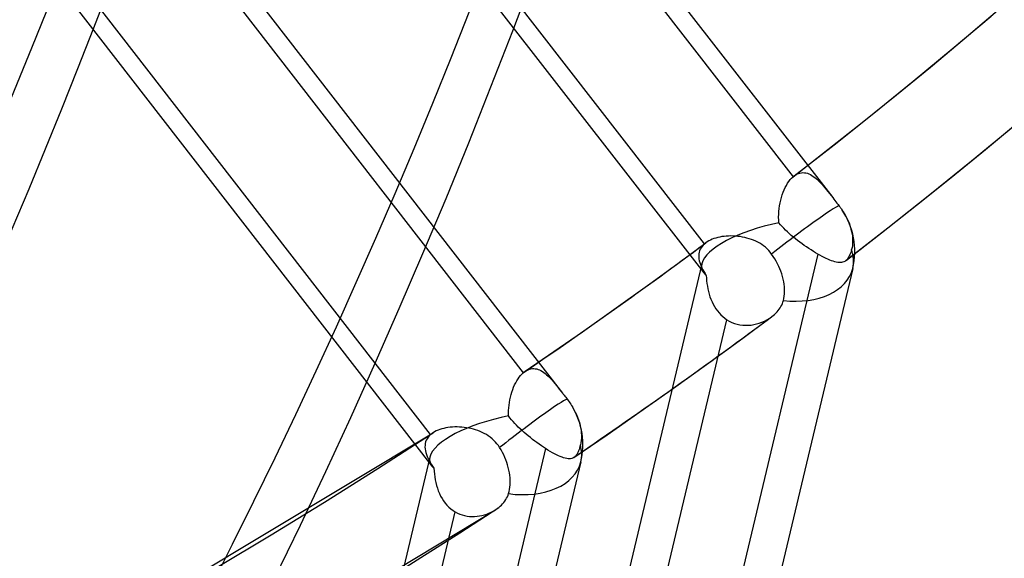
# Model space of a CAD drawing. Header units: millimetres. Extents: x -163 to 160, y -206 to 203.
# Tile 8 of 97: x 101.25 to 113.92, y -75.63 to -68.69. Entities that reach past the tile are written whole.
import ezdxf

# ---------------------------------------------------------------- set-up
doc = ezdxf.new("R2010")
doc.units = ezdxf.units.MM
doc.layers.add('MAIN-1', color=7, linetype='Continuous')
doc.layers.add('MAIN-2', color=7, linetype='Continuous')

msp = doc.modelspace()

# ---------------------------------------------------------------- linework, layer by layer
at = {"layer": 'MAIN-1'}
for centre, major_axis, start_param, end_param in [((-0.4999999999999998, -0.4330127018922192), (86.41428453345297, -99.78262087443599), -0.2468089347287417, 0.7137243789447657), ((-2.500000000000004, -2.1650635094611), (-83.7956698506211, 96.7589050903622), -3.141592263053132, -2.427868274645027)]:
    msp.add_ellipse(centre, major_axis=major_axis, ratio=0.7500000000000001, start_param=start_param, end_param=end_param, dxfattribs=at)
at = {"layer": 'MAIN-2'}
for p, q in [((105.7506577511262, -63.30061095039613), (111.7139392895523, -70.9853469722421)), ((105.9131205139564, -63.89708577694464), (111.204150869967, -70.71550503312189)), ((104.2669607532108, -64.49597020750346), (110.053467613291, -71.95289771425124)), ((110.0639685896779, -71.57931945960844), (104.7748750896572, -64.76339618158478)), ((102.2722703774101, -65.81751668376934), (108.233970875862, -73.50021276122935)), ((102.4417361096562, -66.42301595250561), (107.7308296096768, -73.23893923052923)), ((100.7459306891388, -66.95792325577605), (106.5537591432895, -74.44232737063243)), ((106.5378729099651, -74.03474457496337), (101.2468425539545, -67.21632531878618)), ((113.2534574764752, -69.0688608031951), (113.7531703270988, -68.64805909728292)), ((112.7498397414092, -69.48506646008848), (113.2534574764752, -69.0688608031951)), ((112.2423567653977, -69.896661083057), (112.7498397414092, -69.48506646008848)), ((111.7310217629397, -70.3036154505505), (112.2423567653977, -69.896661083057)), ((113.5000661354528, -70.51215386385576), (114.0311245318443, -70.07398285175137)), ((111.2158526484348, -70.70591711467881), (111.7310217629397, -70.3036154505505)), ((112.9647876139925, -70.94527883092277), (113.5000661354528, -70.51215386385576)), ((111.1670838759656, -70.75347120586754), (111.18526666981, -70.73333507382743)), ((111.18526666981, -70.73333507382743), (111.2041529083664, -70.71550751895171)), ((111.2041529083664, -70.71550751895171), (111.2061422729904, -70.71379789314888)), ((111.2061422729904, -70.71379789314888), (111.2081363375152, -70.71211164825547)), ((111.2081363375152, -70.71211164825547), (111.210135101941, -70.71046199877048)), ((111.210135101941, -70.71046199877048), (111.2121404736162, -70.70884068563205)), ((111.2121404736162, -70.70884068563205), (111.2141486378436, -70.70724440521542)), ((111.2141486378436, -70.70724440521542), (111.216156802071, -70.70568116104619)), ((111.216156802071, -70.70568116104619), (111.2345831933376, -70.69274897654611)), ((111.2345831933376, -70.69274897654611), (111.2532759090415, -70.68215115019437)), ((111.2532759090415, -70.68215115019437), (111.2722185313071, -70.6738785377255)), ((111.2722185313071, -70.6738785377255), (111.2913720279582, -70.6679176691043)), ((111.2913720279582, -70.6679176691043), (111.3107067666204, -70.66424897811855)), ((111.3107067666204, -70.66424897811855), (111.3300769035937, -70.66287881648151)), ((111.3300769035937, -70.66287881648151), (111.3494174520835, -70.66373336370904)), ((111.3494174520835, -70.66373336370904), (111.3687206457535, -70.6667354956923)), ((111.3687206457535, -70.6667354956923), (111.38798151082, -70.67181990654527)), ((111.38798151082, -70.67181990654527), (111.4071903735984, -70.67889130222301)), ((111.4071903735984, -70.67889130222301), (111.4263526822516, -70.6878895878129)), ((111.4263526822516, -70.6878895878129), (111.4454112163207, -70.69869913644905)), ((111.4454112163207, -70.69869913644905), (111.464334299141, -70.71119187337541)), ((111.464334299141, -70.71119187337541), (111.4831407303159, -70.72525649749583)), ((111.4831407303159, -70.72525649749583), (111.5018568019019, -70.74079047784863)), ((111.0883152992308, -70.88506040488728), (111.1022374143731, -70.85507626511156)), ((111.1022374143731, -70.85507626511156), (111.1171775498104, -70.82671405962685)), ((111.1171775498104, -70.82671405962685), (111.1329945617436, -70.80025459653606)), ((111.1329945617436, -70.80025459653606), (111.1496398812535, -70.77581159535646)), ((111.1496398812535, -70.77581159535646), (111.1670838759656, -70.75347120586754)), ((111.5018568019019, -70.74079047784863), (111.5204994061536, -70.75768416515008)), ((111.5204994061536, -70.75768416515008), (111.5390939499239, -70.7758281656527)), ((111.5390939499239, -70.7758281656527), (111.5576535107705, -70.79510952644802)), ((111.5576535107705, -70.79510952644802), (111.5762186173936, -70.81544083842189)), ((111.5762186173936, -70.81544083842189), (111.5949577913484, -70.8368795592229)), ((111.5949577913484, -70.8368795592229), (111.6139567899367, -70.85938657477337)), ((111.6139567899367, -70.85938657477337), (111.6332341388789, -70.88288794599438)), ((111.0441344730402, -71.0175470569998), (111.0533558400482, -70.98282301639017)), ((111.0533558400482, -70.98282301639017), (111.0638251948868, -70.9490781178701)), ((111.0638251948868, -70.9490781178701), (111.0754932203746, -70.91644348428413)), ((111.0754932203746, -70.91644348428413), (111.0883152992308, -70.88506040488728)), ((111.6332341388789, -70.88288794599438), (111.6528292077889, -70.90729372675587)), ((111.6528292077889, -70.90729372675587), (111.6727633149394, -70.9325285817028)), ((111.6727633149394, -70.9325285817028), (111.6930824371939, -70.95851107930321)), ((111.6930824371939, -70.95851107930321), (111.7137380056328, -70.98508404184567)), ((111.7137380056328, -70.98508404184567), (111.7275213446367, -71.00284126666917)), ((112.4253068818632, -71.3733453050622), (112.9647876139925, -70.94527883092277)), ((111.0244702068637, -71.12596005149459), (111.0296256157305, -71.08931785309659)), ((111.0296256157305, -71.08931785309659), (111.0362076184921, -71.05310069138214)), ((111.0362076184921, -71.05310069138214), (111.0441344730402, -71.0175470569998)), ((111.7275213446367, -71.00284126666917), (111.7413590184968, -71.02068245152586)), ((111.7413590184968, -71.02068245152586), (111.755251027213, -71.0385943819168)), ((111.755251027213, -71.0385943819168), (111.7691973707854, -71.05658366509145)), ((111.7691973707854, -71.05658366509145), (111.7831942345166, -71.07462717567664)), ((111.7831942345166, -71.07462717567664), (111.7972463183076, -71.09272847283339)), ((111.7972463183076, -71.09272847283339), (111.802896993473, -71.10009036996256)), ((111.802896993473, -71.10009036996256), (111.8085120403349, -71.10754769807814)), ((111.8085120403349, -71.10754769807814), (111.8140801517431, -71.11508838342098)), ((111.018089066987, -71.23680901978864), (111.0186465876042, -71.19984602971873)), ((111.0191682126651, -71.27359696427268), (111.018089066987, -71.23680901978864)), ((111.0186465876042, -71.19984602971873), (111.0207935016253, -71.16284851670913)), ((111.0207935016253, -71.16284851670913), (111.0244702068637, -71.12596005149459)), ((111.8140801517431, -71.11508838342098), (111.8195909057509, -71.12271382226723)), ((111.8195909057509, -71.12271382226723), (111.8250462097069, -71.13040254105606)), ((111.8250462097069, -71.13040254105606), (111.8304290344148, -71.13816063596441)), ((111.8304290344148, -71.13816063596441), (111.8507794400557, -71.16914284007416)), ((111.8507794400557, -71.16914284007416), (111.8695767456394, -71.20045415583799)), ((111.8695767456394, -71.20045415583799), (111.8866017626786, -71.23151814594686)), ((111.8866017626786, -71.23151814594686), (111.9016523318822, -71.26175227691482)), ((111.0219370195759, -71.31005777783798), (111.0191682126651, -71.27359696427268)), ((111.0411227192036, -71.33345120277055), (111.0219370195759, -71.31005777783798)), ((111.0616463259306, -71.3567110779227), (111.0411227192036, -71.33345120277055)), ((111.0834079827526, -71.37981958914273), (111.0616463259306, -71.3567110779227)), ((111.9016523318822, -71.26175227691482), (111.915385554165, -71.29244744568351)), ((111.915385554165, -71.29244744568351), (111.9280892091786, -71.32433423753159)), ((111.9280892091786, -71.32433423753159), (111.9394328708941, -71.35684154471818)), ((111.9394328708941, -71.35684154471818), (111.9490815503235, -71.389399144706)), ((110.2610843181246, -71.4921392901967), (110.2347421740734, -71.49797631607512)), ((110.2881745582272, -71.48733972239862), (110.2610843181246, -71.4921392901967)), ((110.3159372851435, -71.48357340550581), (110.2881745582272, -71.48733972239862)), ((110.3442911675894, -71.48085430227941), (110.3159372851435, -71.48357340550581)), ((110.373146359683, -71.4791961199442), (110.3442911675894, -71.48085430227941)), ((110.4024253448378, -71.47860951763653), (110.373146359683, -71.4791961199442)), ((110.4320316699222, -71.47909968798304), (110.4024253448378, -71.47860951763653)), ((110.4618840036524, -71.48067398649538), (110.4320316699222, -71.47909968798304)), ((110.4917978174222, -71.48335182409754), (110.4618840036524, -71.48067398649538)), ((110.5216625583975, -71.48713432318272), (110.4917978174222, -71.48335182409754)), ((110.5513998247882, -71.49203188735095), (110.5216625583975, -71.48713432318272)), ((110.5809160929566, -71.4980593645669), (110.5513998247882, -71.49203188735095)), ((111.1063257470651, -71.40278611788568), (111.0834079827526, -71.37981958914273)), ((111.1302959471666, -71.4255829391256), (111.1063257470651, -71.40278611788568)), ((111.1552272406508, -71.44821231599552), (111.1302959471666, -71.4255829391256)), ((111.1810178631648, -71.47065808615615), (111.1552272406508, -71.44821231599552)), ((111.2075858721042, -71.49290320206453), (111.1810178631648, -71.47065808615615)), ((111.2347983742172, -71.51490709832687), (111.2075858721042, -71.49290320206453)), ((111.8816635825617, -71.79632508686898), (112.4253068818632, -71.3733453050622)), ((111.9490815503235, -71.389399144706), (111.9569098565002, -71.42145106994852)), ((111.9569098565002, -71.42145106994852), (111.9629158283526, -71.45244174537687)), ((111.9629158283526, -71.45244174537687), (111.967118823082, -71.48193847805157)), ((111.967118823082, -71.48193847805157), (111.9697386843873, -71.51150457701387)), ((109.7212427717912, -71.83087951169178), (110.0805900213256, -71.56600228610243)), ((110.0321707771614, -71.61243493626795), (110.0195625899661, -71.63027763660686)), ((110.0469724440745, -71.5954368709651), (110.0321707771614, -71.61243493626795)), ((110.0639662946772, -71.57931610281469), (110.0469724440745, -71.5954368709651)), ((110.0667011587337, -71.57698476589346), (110.0639662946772, -71.57931610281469)), ((110.0694822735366, -71.57467338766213), (110.0667011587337, -71.57698476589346)), ((110.0723068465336, -71.57238336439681), (110.0694822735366, -71.57467338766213)), ((110.0751804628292, -71.57011190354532), (110.0723068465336, -71.57238336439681)), ((110.0780965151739, -71.56787691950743), (110.0751804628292, -71.57011190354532)), ((110.081053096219, -71.56566024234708), (110.0780965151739, -71.56787691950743)), ((110.0991639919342, -71.5532448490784), (110.081053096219, -71.56566024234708)), ((110.1186456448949, -71.54171629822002), (110.0991639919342, -71.5532448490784)), ((110.1394572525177, -71.5311002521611), (110.1186456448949, -71.54171629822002)), ((110.1615362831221, -71.52140508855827), (110.1394572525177, -71.5311002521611)), ((110.1848221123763, -71.51264414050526), (110.1615362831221, -71.52140508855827)), ((110.2092541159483, -71.50482413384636), (110.1848221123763, -71.51264414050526)), ((110.2347421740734, -71.49797631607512), (110.2092541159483, -71.50482413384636)), ((110.6101244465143, -71.50522029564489), (110.5809160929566, -71.4980593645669)), ((110.6389266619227, -71.51353257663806), (110.6101244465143, -71.50522029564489)), ((110.667242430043, -71.52299504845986), (110.6389266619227, -71.51353257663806)), ((110.6949867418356, -71.53362281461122), (110.667242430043, -71.52299504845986)), ((110.7221852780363, -71.54548715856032), (110.6949867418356, -71.53362281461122)), ((110.7487860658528, -71.55863254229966), (110.7221852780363, -71.54548715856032)), ((110.774703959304, -71.5730960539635), (110.7487860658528, -71.55863254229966)), ((110.799835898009, -71.58890740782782), (110.774703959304, -71.5730960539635)), ((110.8240920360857, -71.60610013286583), (110.799835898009, -71.58890740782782)), ((110.8473806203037, -71.62470280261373), (110.8240920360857, -71.60610013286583)), ((111.2625743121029, -71.53661994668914), (111.2347983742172, -71.51490709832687)), ((111.2908421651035, -71.55801669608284), (111.2625743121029, -71.53661994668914)), ((111.3195189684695, -71.57906238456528), (111.2908421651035, -71.55801669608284)), ((111.3485312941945, -71.59972700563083), (111.3195189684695, -71.57906238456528)), ((111.3778018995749, -71.6199706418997), (111.3485312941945, -71.59972700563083)), ((111.4070416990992, -71.63962614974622), (111.3778018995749, -71.6199706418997)), ((111.9674529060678, -71.60010206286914), (111.9631398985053, -71.62778134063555)), ((111.9700356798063, -71.57116788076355), (111.9674529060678, -71.60010206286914)), ((111.9697386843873, -71.51150457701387), (111.9707596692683, -71.54144603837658)), ((111.9707596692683, -71.54144603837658), (111.9700356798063, -71.57116788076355)), ((111.5213924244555, -71.71073378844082), (109.2322936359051, -81.33008249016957)), ((109.9909982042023, -71.7091924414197), (109.9892725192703, -71.73036385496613)), ((109.9892725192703, -71.73036385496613), (109.989601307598, -71.7520028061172)), ((109.9948526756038, -71.68851222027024), (109.9909982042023, -71.7091924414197)), ((110.0008988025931, -71.66836997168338), (109.9948526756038, -71.68851222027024)), ((110.0091359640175, -71.64893510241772), (110.0008988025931, -71.66836997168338)), ((110.0195625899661, -71.63027763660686), (110.0091359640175, -71.64893510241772)), ((110.869524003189, -71.64466633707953), (110.8473806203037, -71.62470280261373)), ((110.8902397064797, -71.66577924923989), (110.869524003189, -71.64466633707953)), ((110.9095296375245, -71.68802006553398), (110.8902397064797, -71.66577924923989)), ((110.9273786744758, -71.71136019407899), (110.9095296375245, -71.68802006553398)), ((110.9477694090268, -71.74097312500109), (110.9273786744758, -71.71136019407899)), ((110.9675733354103, -71.77218079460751), (110.9477694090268, -71.74097312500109)), ((111.4360824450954, -71.65857228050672), (111.4070416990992, -71.63962614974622)), ((111.4648551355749, -71.67676048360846), (111.4360824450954, -71.65857228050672)), ((111.4933124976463, -71.6941594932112), (111.4648551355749, -71.67676048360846)), ((111.5213921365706, -71.71073588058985), (111.4933124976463, -71.6941594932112)), ((111.5492647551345, -71.72657416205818), (111.5213921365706, -71.71073588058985)), ((111.5763715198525, -71.74133462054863), (111.5492647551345, -71.72657416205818)), ((111.602586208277, -71.75493236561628), (111.5763715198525, -71.74133462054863)), ((111.9277208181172, -71.73627138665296), (111.9208299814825, -71.74921455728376)), ((111.9342691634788, -71.7221633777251), (111.9277208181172, -71.73627138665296)), ((111.9404900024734, -71.70688164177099), (111.9342691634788, -71.7221633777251)), ((111.9463859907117, -71.69039390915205), (111.9404900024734, -71.70688164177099)), ((111.9519787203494, -71.67269980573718), (111.9463859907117, -71.69039390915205)), ((111.9572670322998, -71.65377036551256), (111.9519787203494, -71.67269980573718)), ((111.9631398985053, -71.62778134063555), (111.9572670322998, -71.65377036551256)), ((110.0280573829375, -71.8354830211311), (105.1295113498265, -92.42036238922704)), ((109.3601597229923, -72.09354217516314), (109.7212427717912, -71.83087951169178)), ((109.989601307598, -71.7520028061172), (109.9919121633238, -71.77408398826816)), ((109.9919121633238, -71.77408398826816), (109.9961354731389, -71.79658069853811)), ((109.9961354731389, -71.79658069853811), (110.0021941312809, -71.81945085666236)), ((110.0021941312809, -71.81945085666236), (110.0099719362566, -71.84258603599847)), ((110.0099719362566, -71.84258603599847), (110.0193427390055, -71.86593880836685)), ((110.0193427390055, -71.86593880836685), (110.0301886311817, -71.88949275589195)), ((110.9863739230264, -71.80446432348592), (110.9675733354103, -71.77218079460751)), ((111.0037738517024, -71.83728615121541), (110.9863739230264, -71.80446432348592)), ((111.0195668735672, -71.87006476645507), (111.0037738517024, -71.83728615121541)), ((111.0335565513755, -71.90216642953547), (111.0195668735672, -71.87006476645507)), ((111.6279009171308, -71.76734529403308), (111.602586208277, -71.75493236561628)), ((111.6522926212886, -71.77854253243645), (111.6279009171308, -71.76734529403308)), ((111.6757572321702, -71.78849867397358), (111.6522926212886, -71.77854253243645)), ((111.6982764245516, -71.79717979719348), (111.6757572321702, -71.78849867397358)), ((111.7197692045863, -71.80454269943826), (111.6982764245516, -71.79717979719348)), ((111.740196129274, -71.81052754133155), (111.7197692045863, -71.80454269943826)), ((111.759583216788, -71.8151087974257), (111.740196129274, -71.81052754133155)), ((111.7779470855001, -71.81825382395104), (111.759583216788, -71.8151087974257)), ((111.7953184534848, -71.8199406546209), (111.7779470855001, -71.81825382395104)), ((111.8117186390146, -71.82012699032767), (111.7953184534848, -71.8199406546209)), ((111.8271708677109, -71.8187887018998), (111.8117186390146, -71.82012699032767)), ((111.8417106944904, -71.81589861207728), (111.8271708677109, -71.8187887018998)), ((111.8553956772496, -71.8113896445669), (111.8417106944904, -71.81589861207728)), ((111.8682897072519, -71.80520095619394), (111.8553956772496, -71.8113896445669)), ((111.8804102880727, -71.79728033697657), (111.8682897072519, -71.80520095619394)), ((111.8819771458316, -71.79608744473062), (111.8804102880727, -71.79728033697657)), ((111.8835260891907, -71.79486074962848), (111.8819771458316, -71.79608744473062)), ((111.885070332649, -71.79359745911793), (111.8835260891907, -71.79486074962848)), ((111.8865966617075, -71.79230697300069), (111.885070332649, -71.79359745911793)), ((111.8881116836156, -71.79098459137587), (111.8865966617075, -71.79230697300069)), ((111.889622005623, -71.7896190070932), (111.8881116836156, -71.79098459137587)), ((111.8979868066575, -71.7812088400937), (111.8896134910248, -71.78962535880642)), ((111.9059743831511, -71.77168107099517), (111.8979868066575, -71.7812088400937)), ((111.9135854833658, -71.76101829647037), (111.9059743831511, -71.77168107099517)), ((111.9208299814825, -71.74921455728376), (111.9135854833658, -71.76101829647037)), ((111.9715268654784, -71.89736437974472), (106.9486567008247, -93.00468174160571)), ((110.0301886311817, -71.88949275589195), (110.0424059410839, -71.91325318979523)), ((110.0424059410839, -71.91325318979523), (110.0558701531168, -71.93719517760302)), ((110.0558701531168, -71.93719517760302), (110.070469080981, -71.96132377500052)), ((110.070469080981, -71.96132377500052), (110.0860867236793, -71.98561430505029)), ((110.0860867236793, -71.98561430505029), (110.0878883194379, -72.01998992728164)), ((111.0458769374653, -71.93374656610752), (111.0335565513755, -71.90216642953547)), ((111.0572187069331, -71.96660791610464), (111.0458769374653, -71.93374656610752)), ((111.0673445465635, -72.00032297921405), (111.0572187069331, -71.96660791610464)), ((111.0759589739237, -72.03428228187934), (111.0673445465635, -72.00032297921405)), ((108.9268345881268, -72.40382787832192), (109.3601597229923, -72.09354217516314)), ((110.0878883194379, -72.01998992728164), (110.0907464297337, -72.05463309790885)), ((110.0907464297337, -72.05463309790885), (110.0947359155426, -72.08942667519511)), ((110.0947359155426, -72.08942667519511), (110.0999344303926, -72.12427194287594)), ((110.0999344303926, -72.12427194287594), (110.1064168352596, -72.15903854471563)), ((111.082850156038, -72.0679071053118), (111.0759589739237, -72.03428228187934)), ((111.0880245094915, -72.10062447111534), (111.082850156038, -72.0679071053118)), ((111.0915037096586, -72.1318614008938), (111.0880245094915, -72.10062447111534)), ((110.1064168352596, -72.15903854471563), (110.1142532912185, -72.19361238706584)), ((110.1142532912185, -72.19361238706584), (110.1235045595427, -72.22777975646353)), ((110.1235045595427, -72.22777975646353), (110.1341747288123, -72.2613414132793)), ((111.08482284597, -72.28320337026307), (111.08952458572, -72.25414747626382)), ((111.08952458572, -72.25414747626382), (111.0925145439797, -72.22393010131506)), ((111.0933886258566, -72.16219761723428), (111.0915037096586, -72.1318614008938)), ((111.0925145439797, -72.22393010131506), (111.093764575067, -72.19307390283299)), ((111.093764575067, -72.19307390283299), (111.0933886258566, -72.16219761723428)), ((110.1341747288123, -72.2613414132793), (110.1463159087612, -72.29419126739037)), ((110.1463159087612, -72.29419126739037), (110.1599603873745, -72.32622411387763)), ((110.1599603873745, -72.32622411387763), (110.1751470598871, -72.35732344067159)), ((110.1751470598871, -72.35732344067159), (110.1919035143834, -72.38737387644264)), ((111.0475519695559, -72.38652716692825), (111.0573202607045, -72.36799019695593)), ((111.0573202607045, -72.36799019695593), (111.0657961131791, -72.34910215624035)), ((111.0657961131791, -72.34910215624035), (111.0729116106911, -72.32999100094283)), ((111.0729116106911, -72.32999100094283), (111.0786487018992, -72.31067794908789)), ((111.0786487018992, -72.31067794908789), (111.08482284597, -72.28320337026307)), ((108.4913516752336, -72.71155255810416), (108.9268345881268, -72.40382787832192)), ((110.1919035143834, -72.38737387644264), (110.210273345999, -72.41628229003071)), ((110.210273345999, -72.41628229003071), (110.2301981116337, -72.44381156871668)), ((110.2301981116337, -72.44381156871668), (110.2515776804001, -72.46973679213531)), ((110.2515776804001, -72.46973679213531), (110.2743752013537, -72.49399226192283)), ((110.2743752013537, -72.49399226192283), (110.2985878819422, -72.51650669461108)), ((110.9363080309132, -72.51219052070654), (110.9404876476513, -72.50888652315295)), ((110.9404876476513, -72.50888652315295), (110.9446276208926, -72.5055512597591)), ((110.9446276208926, -72.5055512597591), (110.9487166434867, -72.5021792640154)), ((110.9487166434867, -72.5021792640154), (110.9656927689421, -72.48739024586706)), ((110.9656927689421, -72.48739024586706), (110.9818121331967, -72.47196407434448)), ((110.9818121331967, -72.47196407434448), (110.9970198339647, -72.45594877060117)), ((110.9970198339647, -72.45594877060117), (111.0112543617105, -72.4393640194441)), ((111.0112543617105, -72.4393640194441), (111.0244627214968, -72.42224297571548)), ((111.0244627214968, -72.42224297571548), (111.036579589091, -72.40462184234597)), ((111.036579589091, -72.40462184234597), (111.0475519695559, -72.38652716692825)), ((108.0628394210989, -82.17201468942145), (110.3511437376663, -72.55600455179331)), ((110.2985878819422, -72.51650669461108), (110.3241845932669, -72.53720282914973)), ((110.3241845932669, -72.53720282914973), (110.3511436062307, -72.556003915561)), ((110.3511436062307, -72.556003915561), (110.3829792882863, -72.57475477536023)), ((110.3829792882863, -72.57475477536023), (110.4159099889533, -72.59068549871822)), ((110.4159099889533, -72.59068549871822), (110.4498144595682, -72.60380293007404)), ((110.4498144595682, -72.60380293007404), (110.4845780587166, -72.6141290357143)), ((110.4845780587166, -72.6141290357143), (110.5200795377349, -72.62168387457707)), ((110.5099824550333, -72.8273753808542), (110.9267388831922, -72.5194865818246)), ((110.5200795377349, -72.62168387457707), (110.5560887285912, -72.62646487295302)), ((110.5560887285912, -72.62646487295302), (110.5922322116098, -72.62850959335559)), ((110.5922322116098, -72.62850959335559), (110.6283423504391, -72.62790619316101)), ((110.6283423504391, -72.62790619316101), (110.6642694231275, -72.62476341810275)), ((110.6642694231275, -72.62476341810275), (110.6998543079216, -72.6191696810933)), ((110.6998543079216, -72.6191696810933), (110.7349577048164, -72.61121911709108)), ((110.7349577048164, -72.61121911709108), (110.7693133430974, -72.6010506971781)), ((110.7693133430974, -72.6010506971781), (110.8027022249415, -72.5888148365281)), ((110.8027022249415, -72.5888148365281), (110.8349662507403, -72.5746442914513)), ((110.8349662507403, -72.5746442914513), (110.8659509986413, -72.5586772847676)), ((110.8659509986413, -72.5586772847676), (110.8955077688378, -72.54104708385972)), ((110.8955077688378, -72.54104708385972), (110.9234831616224, -72.52189000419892)), ((110.9234831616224, -72.52189000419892), (110.9278015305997, -72.5186921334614)), ((110.9278015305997, -72.5186921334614), (110.9320755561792, -72.51545943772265)), ((110.9320755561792, -72.51545943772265), (110.9363080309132, -72.51219052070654)), ((108.1242200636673, -72.9668772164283), (108.4913516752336, -72.71155255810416)), ((110.090933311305, -73.13235586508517), (110.5099824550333, -72.8273753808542)), ((107.7553818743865, -73.21997372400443), (108.1242200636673, -72.9668772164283)), ((109.6626272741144, -73.43932442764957), (110.090933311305, -73.13235586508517)), ((107.695497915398, -73.27465948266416), (107.7128763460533, -73.25577557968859)), ((107.7128763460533, -73.25577557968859), (107.7308275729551, -73.23893569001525)), ((107.7308275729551, -73.23893569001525), (107.7349644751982, -73.23542775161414)), ((107.7349644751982, -73.23542775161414), (107.7391088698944, -73.23202769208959)), ((107.7391088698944, -73.23202769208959), (107.7432739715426, -73.22875254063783)), ((107.7432739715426, -73.22875254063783), (107.7474512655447, -73.22560204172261)), ((107.7474512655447, -73.22560204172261), (107.7516426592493, -73.22256132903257)), ((107.7516426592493, -73.22256132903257), (107.7558462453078, -73.21964526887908)), ((107.7558462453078, -73.21964526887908), (107.7737840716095, -73.2086158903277)), ((107.7737840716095, -73.2086158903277), (107.7919353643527, -73.19972060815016)), ((107.7919353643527, -73.19972060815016), (107.8102809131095, -73.1929450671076)), ((107.8102809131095, -73.1929450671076), (107.8287855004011, -73.18828570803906)), ((107.8287855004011, -73.18828570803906), (107.8473737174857, -73.1857427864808)), ((107.8473737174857, -73.1857427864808), (107.8659234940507, -73.18528987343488)), ((107.8659234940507, -73.18528987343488), (107.8844345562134, -73.18686522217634)), ((107.8844345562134, -73.18686522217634), (107.902905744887, -73.19041343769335)), ((107.902905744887, -73.19041343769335), (107.921327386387, -73.19586565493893)), ((107.921327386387, -73.19586565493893), (107.9397049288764, -73.20315517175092)), ((107.9397049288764, -73.20315517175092), (107.9580248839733, -73.21222303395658)), ((107.9580248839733, -73.21222303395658), (107.9762241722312, -73.222960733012)), ((107.9762241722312, -73.222960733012), (107.9942959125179, -73.23525175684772)), ((107.9942959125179, -73.23525175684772), (108.0122616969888, -73.24900322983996)), ((108.0122616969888, -73.24900322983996), (108.0301516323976, -73.26411592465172)), ((108.0301516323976, -73.26411592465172), (108.0479826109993, -73.28050001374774)), ((107.6188663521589, -73.39665518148), (107.6326779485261, -73.36887238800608)), ((107.6326779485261, -73.36887238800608), (107.6472966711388, -73.342677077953)), ((107.6472966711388, -73.342677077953), (107.6626680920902, -73.31819008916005)), ((107.6626680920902, -73.31819008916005), (107.6787456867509, -73.29548829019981)), ((107.6787456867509, -73.29548829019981), (107.695497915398, -73.27465948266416)), ((108.0479826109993, -73.28050001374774), (108.0657781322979, -73.29806096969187)), ((108.0657781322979, -73.29806096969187), (108.0835663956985, -73.31670121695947)), ((108.0835663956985, -73.31670121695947), (108.1013823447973, -73.3363493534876)), ((108.1013823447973, -73.3363493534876), (108.1194009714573, -73.35705369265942)), ((108.1194009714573, -73.35705369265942), (108.137664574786, -73.37876697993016)), ((108.137664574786, -73.37876697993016), (108.1562040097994, -73.40141883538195)), ((107.5649210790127, -73.5528225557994), (107.5735316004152, -73.51968851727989)), ((107.5735316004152, -73.51968851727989), (107.583273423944, -73.4873876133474)), ((107.583273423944, -73.4873876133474), (107.5941123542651, -73.4560399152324)), ((107.5941123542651, -73.4560399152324), (107.6059924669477, -73.42575481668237)), ((107.6059924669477, -73.42575481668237), (107.6188663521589, -73.39665518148)), ((108.1562040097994, -73.40141883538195), (108.1750586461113, -73.42493913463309)), ((108.1750586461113, -73.42493913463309), (108.1942565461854, -73.44925228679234)), ((108.1942565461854, -73.44925228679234), (108.2138247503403, -73.474297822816)), ((108.2138247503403, -73.474297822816), (108.2337289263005, -73.49990065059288)), ((108.2337289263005, -73.49990065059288), (108.2442690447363, -73.51347968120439)), ((108.2442690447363, -73.51347968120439), (108.2548331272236, -73.52710527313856)), ((109.2329621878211, -73.74265210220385), (109.6626272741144, -73.43932442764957)), ((107.546468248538, -73.65587439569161), (107.5513252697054, -73.6210929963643)), ((107.5513252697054, -73.6210929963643), (107.5575062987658, -73.58666737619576)), ((107.5575062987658, -73.58666737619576), (107.5649210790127, -73.5528225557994)), ((108.2548331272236, -73.52710527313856), (108.2654390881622, -73.54079140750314)), ((108.2654390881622, -73.54079140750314), (108.2760756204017, -73.55451279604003)), ((108.2760756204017, -73.55451279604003), (108.2867512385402, -73.568276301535)), ((108.2867512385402, -73.568276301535), (108.2974621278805, -73.58208522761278)), ((108.2974621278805, -73.58208522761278), (108.3088987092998, -73.59714098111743)), ((108.3088987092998, -73.59714098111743), (108.3202435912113, -73.61270324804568)), ((108.3202435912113, -73.61270324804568), (108.3314277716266, -73.6286904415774)), ((108.3314277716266, -73.6286904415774), (108.3423860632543, -73.64504410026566)), ((108.3423860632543, -73.64504410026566), (108.3530400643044, -73.6616821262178)), ((107.5403365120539, -73.76093252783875), (107.5409204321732, -73.72591308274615)), ((107.5412847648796, -73.79579521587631), (107.5403365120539, -73.76093252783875)), ((107.5409204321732, -73.72591308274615), (107.5429807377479, -73.69085071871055)), ((107.5429807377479, -73.69085071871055), (107.546468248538, -73.65587439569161)), ((108.3530400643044, -73.6616821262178), (108.3633292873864, -73.67852979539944)), ((108.3633292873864, -73.67852979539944), (108.3825226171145, -73.71234725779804)), ((108.3825226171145, -73.71234725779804), (108.3998233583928, -73.74598397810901)), ((108.3998233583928, -73.74598397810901), (108.4150070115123, -73.7787166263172)), ((108.808928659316, -74.03742369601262), (109.2329621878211, -73.74265210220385)), ((107.558932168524, -73.8199228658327), (107.5412847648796, -73.79579521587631)), ((107.5778882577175, -73.84383805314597), (107.558932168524, -73.8199228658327)), ((107.5980971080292, -73.86764356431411), (107.5778882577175, -73.84383805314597)), ((107.6194918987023, -73.89134433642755), (107.5980971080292, -73.86764356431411)), ((107.6419736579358, -73.91492281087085), (107.6194918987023, -73.89134433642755)), ((108.4150070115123, -73.7787166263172), (108.4286394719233, -73.8117436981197)), ((108.4286394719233, -73.8117436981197), (108.4411305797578, -73.84611512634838)), ((108.4411305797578, -73.84611512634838), (108.4521037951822, -73.88114518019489)), ((108.4521037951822, -73.88114518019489), (108.4612016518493, -73.91615143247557)), ((101.9423531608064, -76.79017609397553), (106.5688502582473, -74.01150002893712)), ((106.5478954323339, -74.02647956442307), (106.5428080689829, -74.0305720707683)), ((106.5531214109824, -74.02247552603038), (106.5478954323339, -74.02647956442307)), ((106.5584860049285, -74.01855995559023), (106.5531214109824, -74.02247552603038)), ((106.5639892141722, -74.01473285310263), (106.5584860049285, -74.01855995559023)), ((106.5696225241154, -74.0109873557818), (106.5639892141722, -74.01473285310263)), ((106.5892001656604, -73.99922662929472), (106.5696225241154, -74.0109873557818)), ((106.610178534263, -73.9884340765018), (106.5892001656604, -73.99922662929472)), ((106.6324931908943, -73.97861972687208), (106.610178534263, -73.9884340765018)), ((106.656085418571, -73.9697952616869), (106.6324931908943, -73.97861972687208)), ((106.6808888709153, -73.96197896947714), (106.656085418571, -73.9697952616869)), ((106.7067698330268, -73.95518951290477), (106.6808888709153, -73.96197896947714)), ((106.7335178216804, -73.94947845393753), (106.7067698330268, -73.95518951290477)), ((106.7610440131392, -73.9448443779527), (106.7335178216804, -73.94947845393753)), ((106.7892632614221, -73.94129133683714), (106.7610440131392, -73.9448443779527)), ((106.8180801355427, -73.93882922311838), (106.7892632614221, -73.94129133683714)), ((106.8474094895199, -73.93745548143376), (106.8180801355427, -73.93882922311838)), ((106.8771691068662, -73.93718381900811), (106.8474094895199, -73.93745548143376)), ((106.9072559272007, -73.93800430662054), (106.8771691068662, -73.93718381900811)), ((106.9375488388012, -73.93994144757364), (106.9072559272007, -73.93800430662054)), ((106.9678870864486, -73.94298187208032), (106.9375488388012, -73.93994144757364)), ((106.9981771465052, -73.9471470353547), (106.9678870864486, -73.94298187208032)), ((107.0283274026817, -73.95242370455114), (106.9981771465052, -73.9471470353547)), ((107.0582424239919, -73.95882837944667), (107.0283274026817, -73.95242370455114)), ((107.0878325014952, -73.9663659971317), (107.0582424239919, -73.95882837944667)), ((107.1170107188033, -73.97504009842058), (107.0878325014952, -73.9663659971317)), ((107.1456788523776, -73.98484875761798), (107.1170107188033, -73.97504009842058)), ((107.1737623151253, -73.99582550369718), (107.1456788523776, -73.98484875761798)), ((107.2013472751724, -74.0080436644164), (107.1737623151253, -73.99582550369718)), ((107.2283391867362, -74.02154642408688), (107.2013472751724, -74.0080436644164)), ((107.2546501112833, -74.03637226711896), (107.2283391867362, -74.02154642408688)), ((107.6654595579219, -73.93836168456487), (107.6419736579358, -73.91492281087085)), ((107.6898440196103, -73.961648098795), (107.6654595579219, -73.93836168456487)), ((107.7150442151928, -73.9847647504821), (107.6898440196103, -73.961648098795)), ((107.7409630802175, -74.00769903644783), (107.7150442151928, -73.9847647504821)), ((107.7674856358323, -74.0303979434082), (107.7409630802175, -74.00769903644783)), ((108.4612016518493, -73.91615143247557), (108.4683182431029, -73.95045580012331)), ((108.4683182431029, -73.95045580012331), (108.473475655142, -73.98341274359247)), ((108.473475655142, -73.98341274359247), (108.476723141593, -74.01487790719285)), ((108.476723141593, -74.01487790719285), (108.4782789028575, -74.04681056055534)), ((106.4680505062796, -74.15128074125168), (106.4650143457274, -74.1734811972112)), ((106.4735170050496, -74.12966733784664), (106.4680505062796, -74.15128074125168)), ((106.4814519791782, -74.1088215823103), (106.4735170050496, -74.12966733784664)), ((106.4918487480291, -74.0888692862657), (106.4814519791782, -74.1088215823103)), ((106.5047030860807, -74.06984006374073), (106.4918487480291, -74.0888692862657)), ((106.5200467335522, -74.05178272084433), (106.5047030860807, -74.06984006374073)), ((106.5378754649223, -74.03474669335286), (106.5200467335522, -74.05178272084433)), ((106.5428080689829, -74.0305720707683), (106.5378754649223, -74.03474669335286)), ((107.2801608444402, -74.05254404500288), (107.2546501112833, -74.03637226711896)), ((107.3047853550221, -74.0701051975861), (107.2801608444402, -74.05254404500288)), ((107.3284129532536, -74.08908543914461), (107.3047853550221, -74.0701051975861)), ((107.3508206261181, -74.10940277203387), (107.3284129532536, -74.08908543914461)), ((107.3717825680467, -74.13087748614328), (107.3508206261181, -74.10940277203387)), ((107.3912855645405, -74.15351237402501), (107.3717825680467, -74.13087748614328)), ((107.4093211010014, -74.17728735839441), (107.3912855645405, -74.15351237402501)), ((107.7945318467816, -74.05280973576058), (107.7674856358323, -74.0303979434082)), ((107.8220074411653, -74.07490059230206), (107.7945318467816, -74.05280973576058)), ((107.8498541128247, -74.09663606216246), (107.8220074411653, -74.07490059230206)), ((107.8779974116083, -74.11798143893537), (107.8498541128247, -74.09663606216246)), ((107.9063573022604, -74.13890480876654), (107.8779974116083, -74.11798143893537)), ((107.9346834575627, -74.15923700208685), (107.9063573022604, -74.13890480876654)), ((108.3826599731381, -74.32927275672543), (108.808928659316, -74.03742369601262)), ((108.4715864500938, -74.14075641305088), (108.4656268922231, -74.16938533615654)), ((108.4757842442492, -74.11040978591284), (108.4715864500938, -74.14075641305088)), ((108.4780107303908, -74.07888842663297), (108.4757842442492, -74.11040978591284)), ((108.4782789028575, -74.04681056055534), (108.4780107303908, -74.07888842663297)), ((108.0180047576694, -74.21562432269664), (105.7297004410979, -83.8316344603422)), ((106.4650143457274, -74.1734811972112), (106.4643220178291, -74.19623272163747)), ((106.4643220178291, -74.19623272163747), (106.465881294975, -74.21949767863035)), ((106.465881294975, -74.21949767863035), (106.4695999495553, -74.24323182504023)), ((106.4695999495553, -74.24323182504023), (106.4753791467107, -74.26740883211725)), ((106.4753791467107, -74.26740883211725), (106.4831081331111, -74.2919328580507)), ((107.4258636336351, -74.20220167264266), (107.4093211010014, -74.17728735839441)), ((107.4442280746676, -74.23310391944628), (107.4258636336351, -74.20220167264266)), ((107.4616822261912, -74.2650934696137), (107.4442280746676, -74.23310391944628)), ((107.4778645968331, -74.29768054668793), (107.4616822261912, -74.2650934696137)), ((107.9627641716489, -74.17882220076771), (107.9346834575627, -74.15923700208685)), ((107.9905568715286, -74.19763930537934), (107.9627641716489, -74.17882220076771)), ((108.0180048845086, -74.21562350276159), (107.9905568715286, -74.19763930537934)), ((108.0475955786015, -74.23436939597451), (108.0179944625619, -74.21563150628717)), ((108.0766137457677, -74.25200517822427), (108.0475955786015, -74.23436939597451)), ((108.1046803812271, -74.26831352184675), (108.0766137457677, -74.25200517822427)), ((108.1316842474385, -74.28320725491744), (108.1046803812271, -74.26831352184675)), ((108.157612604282, -74.29664305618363), (108.1316842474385, -74.28320725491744)), ((108.4291354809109, -74.2730464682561), (108.4219641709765, -74.28575670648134)), ((108.4359454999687, -74.25906465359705), (108.4291354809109, -74.2730464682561)), ((108.4424829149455, -74.24377519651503), (108.4359454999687, -74.25906465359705)), ((108.4486926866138, -74.22718203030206), (108.4424829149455, -74.24377519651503)), ((108.4546143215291, -74.20925251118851), (108.4486926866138, -74.22718203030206)), ((108.4602655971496, -74.1899697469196), (108.4546143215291, -74.20925251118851)), ((108.4656268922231, -74.16938533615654), (108.4602655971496, -74.1899697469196)), ((106.5283483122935, -74.32491520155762), (101.629802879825, -94.90979204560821)), ((108.4718187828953, -74.38679376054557), (103.4489561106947, -95.49408024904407)), ((106.4831081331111, -74.2919328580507), (106.492632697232, -74.31670652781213)), ((106.492632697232, -74.31670652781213), (106.5038246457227, -74.34170604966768)), ((106.5038246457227, -74.34170604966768), (106.5165434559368, -74.36693050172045)), ((106.5165434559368, -74.36693050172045), (106.5306466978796, -74.39234757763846)), ((106.5306466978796, -74.39234757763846), (106.5460089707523, -74.41795191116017)), ((107.4925799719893, -74.33030003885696), (107.4778645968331, -74.29768054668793)), ((107.5056676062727, -74.36238136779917), (107.4925799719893, -74.33030003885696)), ((107.5170775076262, -74.39363479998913), (107.5056676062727, -74.36238136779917)), ((107.5274938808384, -74.42590525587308), (107.5170775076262, -74.39363479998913)), ((108.182443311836, -74.30859691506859), (108.157612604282, -74.29664305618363)), ((108.2061787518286, -74.319034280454), (108.182443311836, -74.30859691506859)), ((108.2287683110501, -74.32792071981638), (108.2061787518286, -74.319034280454)), ((108.2501305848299, -74.33517987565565), (108.2287683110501, -74.32792071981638)), ((108.2702782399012, -74.3407713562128), (108.2501305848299, -74.33517987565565)), ((108.2892522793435, -74.34467396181), (108.2702782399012, -74.3407713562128)), ((108.3070909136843, -74.34684806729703), (108.2892522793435, -74.34467396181)), ((108.3238257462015, -74.3472719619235), (108.3070909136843, -74.34684806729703)), ((108.3394902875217, -74.34589585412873), (108.3238257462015, -74.3472719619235)), ((108.3541322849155, -74.34270489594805), (108.3394902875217, -74.34589585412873)), ((108.3678527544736, -74.33762032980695), (108.3541322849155, -74.34270489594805)), ((108.3807041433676, -74.33057800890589), (108.3678527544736, -74.33762032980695)), ((108.3837484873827, -74.32852321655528), (108.3807041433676, -74.33057800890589)), ((108.3867495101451, -74.32634579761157), (108.3837484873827, -74.32852321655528)), ((108.3897072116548, -74.32404575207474), (108.3867495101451, -74.32634579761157)), ((108.3926111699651, -74.32161786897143), (108.3897072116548, -74.32404575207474)), ((108.3954632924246, -74.31906049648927), (108.3926111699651, -74.32161786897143)), ((108.3982853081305, -74.31636449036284), (108.3954632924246, -74.31906049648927)), ((108.4065590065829, -74.3074038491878), (108.3982767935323, -74.31637084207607)), ((108.414444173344, -74.29720781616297), (108.4065590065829, -74.3074038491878)), ((108.4219641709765, -74.28575670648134), (108.414444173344, -74.29720781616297)), ((106.5460089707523, -74.41795191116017), (106.5624850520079, -74.4437258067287)), ((106.5624850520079, -74.4437258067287), (106.5799955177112, -74.46972121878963)), ((106.5800002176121, -74.46971817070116), (106.5821066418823, -74.5065119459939)), ((106.5821066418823, -74.5065119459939), (106.5854558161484, -74.54349488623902)), ((107.5368371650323, -74.45914774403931), (107.5274938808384, -74.42590525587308)), ((107.544847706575, -74.49279396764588), (107.5368371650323, -74.45914774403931)), ((107.5512896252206, -74.52628249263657), (107.544847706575, -74.49279396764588)), ((107.5561386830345, -74.55906893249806), (107.5512896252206, -74.52628249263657)), ((106.5854558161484, -74.54349488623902), (106.5901387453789, -74.58054349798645)), ((106.5901387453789, -74.58054349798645), (106.596258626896, -74.61752018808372)), ((106.596258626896, -74.61752018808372), (106.6038979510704, -74.65427477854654)), ((106.6038979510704, -74.65427477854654), (106.6131176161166, -74.6905121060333)), ((107.5594286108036, -74.59062783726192), (107.5561386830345, -74.55906893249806)), ((107.5612052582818, -74.62069934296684), (107.5594286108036, -74.59062783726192)), ((107.5604631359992, -74.68159556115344), (107.5615681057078, -74.65103225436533)), ((107.5615681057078, -74.65103225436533), (107.5612052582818, -74.62069934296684)), ((106.6131176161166, -74.6905121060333), (106.6239509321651, -74.72605237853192)), ((106.6239509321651, -74.72605237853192), (106.6364453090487, -74.76077273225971)), ((106.6364453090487, -74.76077273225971), (106.650629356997, -74.79453606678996)), ((107.5407039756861, -74.79538148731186), (107.5477326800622, -74.76912266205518)), ((107.5477326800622, -74.76912266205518), (107.5534961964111, -74.74113971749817)), ((107.5534961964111, -74.74113971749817), (107.5577903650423, -74.71181640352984)), ((107.5577903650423, -74.71181640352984), (107.5604631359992, -74.68159556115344)), ((106.650629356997, -74.79453606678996), (106.6665965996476, -74.82722181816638)), ((106.6665965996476, -74.82722181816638), (106.6843502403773, -74.85870317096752)), ((106.6843502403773, -74.85870317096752), (106.7039083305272, -74.88878711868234)), ((106.7039083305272, -74.88878711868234), (106.7251319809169, -74.91716487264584)), ((106.7251319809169, -74.91716487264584), (106.7479900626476, -74.94371952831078)), ((107.4642479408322, -74.92601948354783), (107.4789148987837, -74.90896711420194)), ((107.4789148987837, -74.90896711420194), (107.4924592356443, -74.89129775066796)), ((107.4924592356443, -74.89129775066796), (107.5047827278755, -74.87306893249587)), ((107.5047827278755, -74.87306893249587), (107.5158520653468, -74.85428866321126)), ((107.5158520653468, -74.85428866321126), (107.5255944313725, -74.83499098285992)), ((107.5255944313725, -74.83499098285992), (107.533893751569, -74.81532518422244)), ((107.533893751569, -74.81532518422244), (107.5407058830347, -74.79538644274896)), ((102.5964807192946, -77.87976396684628), (107.3736803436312, -75.00261319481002)), ((104.5660156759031, -84.64932203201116), (106.8551144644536, -75.02997333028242)), ((106.7479900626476, -74.94371952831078), (106.7724608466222, -74.96838094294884)), ((106.7724608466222, -74.96838094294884), (106.7985179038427, -74.99104898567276)), ((106.7985179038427, -74.99104898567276), (106.82613671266, -75.0116416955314)), ((106.82613671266, -75.0116416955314), (106.8551146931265, -75.029975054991)), ((106.8551146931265, -75.029975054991), (106.883905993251, -75.045268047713)), ((107.2887085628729, -75.04786311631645), (107.3171058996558, -75.03488228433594)), ((107.3171058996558, -75.03488228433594), (107.3444245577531, -75.02044480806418)), ((107.3444245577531, -75.02044480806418), (107.3705451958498, -75.00464838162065)), ((107.3705451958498, -75.00464838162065), (107.3781202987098, -74.99966846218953)), ((107.3781202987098, -74.99966846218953), (107.3855717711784, -74.99457797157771)), ((107.3855717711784, -74.99457797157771), (107.3928977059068, -74.98938516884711)), ((107.3928977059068, -74.98938516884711), (107.4001000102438, -74.98407518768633)), ((107.4001000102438, -74.98407518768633), (107.4071682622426, -74.97866924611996)), ((107.4071682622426, -74.97866924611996), (107.4141090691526, -74.97316264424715)), ((107.4141090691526, -74.97316264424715), (107.4317792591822, -74.9581467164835)), ((107.4317792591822, -74.9581467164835), (107.4485095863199, -74.94242119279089)), ((107.4485095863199, -74.94242119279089), (107.4642479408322, -74.92601948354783)), ((106.883905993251, -75.045268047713), (106.9135465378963, -75.05831306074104)), ((106.9135465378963, -75.05831306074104), (106.9439614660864, -75.06912151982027)), ((106.9439614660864, -75.06912151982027), (106.9750560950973, -75.0776925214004)), ((106.9750560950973, -75.0776925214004), (107.006749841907, -75.08404244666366)), ((107.006749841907, -75.08404244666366), (107.0387566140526, -75.0881591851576)), ((107.0387566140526, -75.0881591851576), (107.0708792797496, -75.09007612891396)), ((107.0708792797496, -75.09007612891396), (107.103007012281, -75.08987140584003)), ((107.103007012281, -75.08987140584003), (107.1350119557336, -75.08759620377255)), ((107.1350119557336, -75.08759620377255), (107.16678989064, -75.08333055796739)), ((107.16678989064, -75.08333055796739), (107.1982299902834, -75.07713277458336)), ((107.1982299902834, -75.07713277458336), (107.2291531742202, -75.06908110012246)), ((107.2291531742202, -75.06908110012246), (107.259352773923, -75.0592964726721)), ((107.259352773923, -75.0592964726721), (107.2887085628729, -75.04786311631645))]:
    msp.add_line(p, q, dxfattribs=at)
for centre, start, end in [((111.0449035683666, -71.67685648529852), 346.6139870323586, 34.43172681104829), ((107.5451950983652, -74.16628614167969), 346.613700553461, 30.80392993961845)]:
    msp.add_arc(centre, 0.9525000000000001, start, end, dxfattribs=at)
for centre, major_axis, ratio, start_param, end_param in [((-1.973130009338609e-15, -1.770011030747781e-15), (-85.75963086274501, 99.02669192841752), 0.7500000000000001, 0.7137243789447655, 3.855317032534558), ((31.52374999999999, 27.30036832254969), (82.72531109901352, -95.522961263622), 0.7500000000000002, -0.04151846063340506, 0.7137243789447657), ((31.52374999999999, 27.30036832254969), (-83.55672126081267, 96.48299102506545), 0.7500000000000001, 3.098553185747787, 3.855317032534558), ((25.12374999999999, 21.75780573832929), (86.8823619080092, -100.3231100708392), 0.7500000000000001, -0.044641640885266, 0.7137243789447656), ((25.12374999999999, 21.75780573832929), (-87.71377206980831, 101.2831398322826), 0.7500000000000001, 3.097184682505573, 3.855317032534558), ((18.72375, 16.21524315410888), (91.03941271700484, -105.1232588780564), 0.7500000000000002, -0.04586454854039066, 0.7137243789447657), ((18.72375, 16.21524315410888), (-91.87082287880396, 106.0832886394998), 0.75, 3.095619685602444, 3.855317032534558), ((12.32375, 10.67268056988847), (91.03941271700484, -105.1232588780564), 0.7500000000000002, -0.04632462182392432, 0.7137243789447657), ((12.32375, 10.67268056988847), (-91.87082287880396, 106.0832886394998), 0.75, 3.095619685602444, 3.855317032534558), ((5.923749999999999, 5.130117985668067), (91.03941271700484, -105.1232588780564), 0.7500000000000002, -0.04632462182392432, 0.7137243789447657), ((5.923749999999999, 5.130117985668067), (-91.87082287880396, 106.0832886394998), 0.75, 3.095619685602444, 3.855317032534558), ((31.52374999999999, 27.30036832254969), (-83.55672126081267, 96.48299102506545), 0.7500000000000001, 1.52775685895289, 3.041284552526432), ((-2.000000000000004, -1.732050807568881), (-83.14101617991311, 96.00297614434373), 0.7500000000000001, 2.967102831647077, 3.855317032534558), ((25.12374999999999, 21.75780573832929), (-87.71377206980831, 101.2831398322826), 0.7500000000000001, 1.526388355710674, 3.042653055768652), ((18.72375, 16.21524315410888), (-91.87082287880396, 106.0832886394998), 0.75, 1.524823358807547, 3.044218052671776), ((31.52374999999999, 27.30036832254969), (82.72531109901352, -95.522961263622), 0.7500000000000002, -1.165205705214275, -0.1018291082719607), ((111.0449035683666, -71.67685648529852), (-0.7525092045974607, -0.5839401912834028), 0.04736717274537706, -3.136113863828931, -2.292255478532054), ((111.0449035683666, -71.67685648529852), (-1.018108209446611, -0.2203601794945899), 0.3493081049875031, -1.623762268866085, -0.1637261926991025), ((111.0449035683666, -71.67685648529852), (-0.7525092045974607, -0.5839401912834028), 0.04736717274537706, -2.292255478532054, -1.450821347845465), ((31.52374999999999, 27.30036832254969), (82.72531109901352, -95.522961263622), 0.7500000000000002, -0.08674973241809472, -0.05659783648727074), ((111.0449035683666, -71.67685648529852), (0.9266244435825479, -0.2205071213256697), 0.6508163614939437, 0.001918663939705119, 0.3865040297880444), ((111.0449035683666, -71.67685648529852), (-1.018108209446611, -0.2203601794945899), 0.3493081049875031, -0.1637261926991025, 0.1696098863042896), ((111.0449035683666, -71.67685648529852), (-1.018108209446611, -0.2203601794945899), 0.3493081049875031, 0.1696098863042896, 0.2753780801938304), ((111.0449035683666, -71.67685648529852), (0.9266244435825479, -0.2205071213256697), 0.6508163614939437, -1.381143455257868, -9.480535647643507e-07), ((111.0449035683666, -71.67685648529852), (0.9266244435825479, -0.2205071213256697), 0.6508163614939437, -9.480535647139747e-07, 0.001918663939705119), ((31.52374999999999, 27.30036832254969), (-83.55672126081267, 96.48299102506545), 0.7500000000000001, 3.053602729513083, 3.086235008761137), ((107.5451950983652, -74.16628614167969), (-0.7525092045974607, -0.5839401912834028), 0.04736717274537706, -3.133689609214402, -2.292255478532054), ((107.5451950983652, -74.16628614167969), (-0.7525092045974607, -0.5839401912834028), 0.04736717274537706, -2.292255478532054, -1.448397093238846), ((107.5451950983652, -74.16628614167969), (-1.018108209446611, -0.2203601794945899), 0.3493081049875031, -1.642429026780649, -0.1639605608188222), ((107.5451950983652, -74.16628614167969), (0.9266244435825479, -0.2205071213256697), 0.6508163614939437, 0.00117374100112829, 0.3457159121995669), ((107.5451950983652, -74.16628614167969), (-1.018108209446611, -0.2203601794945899), 0.3493081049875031, -0.1639605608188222, 0.1691072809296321), ((107.5451950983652, -74.16628614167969), (0.9266244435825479, -0.2205071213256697), 0.6508163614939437, -1.421931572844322, -1.790045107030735e-06), ((107.5451950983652, -74.16628614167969), (0.9266244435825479, -0.2205071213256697), 0.6508163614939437, -1.790045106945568e-06, 0.00117374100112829), ((107.5451950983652, -74.16628614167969), (-1.018108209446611, -0.2203601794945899), 0.3493081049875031, 0.1691072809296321, 0.256711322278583)]:
    msp.add_ellipse(centre, major_axis=major_axis, ratio=ratio, start_param=start_param, end_param=end_param, dxfattribs=at)

doc.saveas('drawing.dxf')
